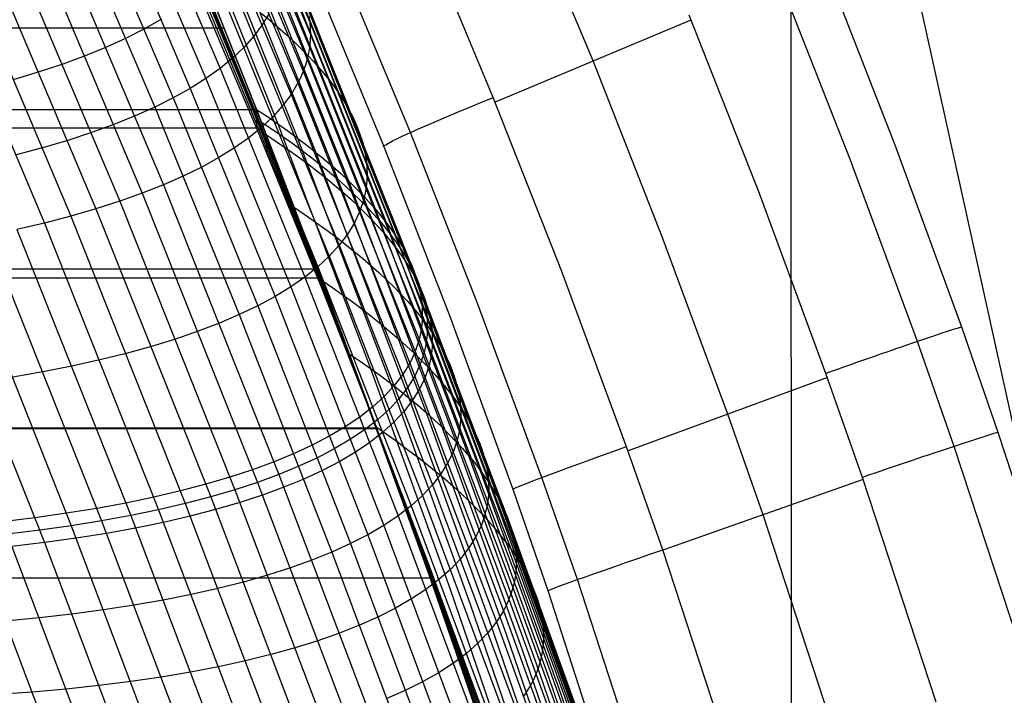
# Model space of a CAD drawing. Extents: x -260 to 296, y -277 to 294.
# Tile 212 of 241: x 233 to 251, y 59 to 72. Entities that reach past the tile are written whole.
import ezdxf

# ---------------------------------------------------------------- set-up
doc = ezdxf.new("R2010")
doc.units = 0
doc.layers.add('PREDEFINITO', color=7, linetype='CONTINUOUS')

msp = doc.modelspace()

# ---------------------------------------------------------------- linework, layer by layer
at = {"layer": 'PREDEFINITO'}
for p, q in [((247.442, 45.21, 414.112), (247.416, 122.595, 722.426)), ((247.429, 83.486, 566.61), (252.12, 62.19, 571.832)), ((236.169, 77.351, 407.262), (238.371, 72.128, 407)), ((234.179, 77.11, 414.714), (236.682, 71.256, 414.512)), ((236.181, 77.116, 407.966), (238.383, 71.891, 407.716)), ((233.915, 76.913, 415.472), (236.415, 71.065, 415.283)), ((236.164, 76.883, 408.679), (238.366, 71.657, 408.441)), ((233.625, 76.721, 416.231), (236.121, 70.879, 416.056)), ((236.12, 76.653, 409.4), (238.321, 71.427, 409.174)), ((233.308, 76.535, 416.991), (235.801, 70.7, 416.829)), ((236.047, 76.427, 410.13), (238.248, 71.202, 409.916)), ((232.965, 76.354, 417.75), (235.454, 70.526, 417.601)), ((235.947, 76.205, 410.867), (238.146, 70.981, 410.665)), ((235.819, 75.986, 411.61), (238.017, 70.764, 411.42)), ((235.293, 75.681, 398.689), (237.37, 70.482, 398.403)), ((237.37, 70.482, 398.114), (235.293, 75.681, 398.401)), ((237.37, 70.395, 400.652), (235.293, 75.515, 400.929)), ((237.37, 70.307, 402.9), (235.293, 75.348, 403.168)), ((235.687, 75.422, 398.907), (237.768, 70.212, 398.63)), ((233.021, 75.209, 418.475), (235.617, 69.061, 418.364)), ((237.37, 70.22, 405.149), (235.293, 75.182, 405.407)), ((236.055, 75.162, 399.432), (238.14, 69.943, 399.165)), ((232.627, 75.041, 419.233), (235.218, 68.903, 419.137)), ((237.37, 70.133, 407.397), (235.293, 75.016, 407.645)), ((236.398, 74.902, 399.976), (238.486, 69.674, 399.719)), ((231.765, 74.724, 420.741), (234.345, 68.608, 420.672)), ((232.208, 74.879, 419.989), (234.794, 68.752, 419.906)), ((243.703, 71.395, 410.883), (242.309, 74.732, 411.026)), ((231.297, 74.575, 421.489), (233.872, 68.472, 421.433)), ((236.714, 74.642, 400.537), (238.805, 69.406, 400.292)), ((230.806, 74.433, 422.231), (233.374, 68.342, 422.188)), ((237.004, 74.384, 401.116), (239.097, 69.14, 400.882)), ((237.266, 74.126, 401.712), (239.362, 68.875, 401.489)), ((241.823, 70.709, 411.076), (240.464, 73.961, 411.228)), ((237.501, 73.869, 402.324), (239.6, 68.612, 402.112)), ((237.709, 73.614, 402.951), (239.81, 68.351, 402.751)), ((237.89, 73.36, 403.593), (239.992, 68.093, 403.405)), ((240.268, 70.05, 411.971), (238.931, 73.261, 412.131)), ((236.773, 73.169, 412.254), (238.922, 67.923, 412.139)), ((238.042, 73.108, 404.249), (240.145, 67.837, 404.073)), ((249.39, 69.809, 412.87), (248.065, 73.208, 412.95)), ((236.588, 72.961, 413.014), (238.736, 67.718, 412.911)), ((239.771, 69.777, 413.797), (238.456, 72.964, 413.96)), ((248.547, 69.53, 411.174), (247.214, 72.922, 411.259)), ((236.376, 72.758, 413.777), (238.522, 67.519, 413.686)), ((238.263, 72.613, 405.601), (240.368, 67.335, 405.448)), ((237.454, 72.295, 399.828), (237.616, 72.163, 400.109)), ((237.605, 72.292, 410.704), (237.476, 72.075, 411.456)), ((238.331, 72.369, 406.295), (240.437, 67.089, 406.154)), ((235.578, 72.18, 416.081), (235.259, 71.999, 416.851)), ((237.616, 72.163, 400.109), (237.771, 72.031, 400.395)), ((238.355, 72.248, 406.646), (238.371, 72.128, 407)), ((238.371, 72.128, 407), (238.38, 72.009, 407.357)), ((238.371, 72.128, 407), (240.478, 66.847, 406.872)), ((245.546, 72.166, 410.694), (241.859, 70.622, 411.072)), ((246.834, 68.896, 410.602), (245.509, 72.256, 410.697)), ((-200.995, 72.021, 398.471), (236.767, 72.021, 398.471)), ((235.259, 71.999, 416.851), (234.913, 71.824, 417.621)), ((237.476, 72.075, 411.456), (237.319, 71.863, 412.214)), ((237.771, 72.031, 400.395), (237.92, 71.9, 400.685)), ((238.38, 72.009, 407.357), (238.383, 71.891, 407.716)), ((234.913, 71.824, 417.621), (234.541, 71.655, 418.389)), ((237.319, 71.863, 412.214), (237.134, 71.655, 412.976)), ((237.92, 71.9, 400.685), (238.062, 71.768, 400.979)), ((238.062, 71.768, 400.979), (238.197, 71.637, 401.278)), ((238.378, 71.774, 408.077), (238.366, 71.657, 408.441)), ((238.383, 71.891, 407.716), (238.378, 71.774, 408.077)), ((238.383, 71.891, 407.716), (240.489, 66.609, 407.599)), ((234.541, 71.655, 418.389), (234.144, 71.493, 419.156)), ((237.134, 71.655, 412.976), (236.922, 71.453, 413.742)), ((238.197, 71.637, 401.278), (238.326, 71.507, 401.58)), ((238.366, 71.657, 408.441), (238.347, 71.542, 408.806)), ((238.366, 71.657, 408.441), (240.473, 66.376, 408.336)), ((234.144, 71.493, 419.156), (233.722, 71.337, 419.919)), ((236.922, 71.453, 413.742), (236.682, 71.256, 414.512)), ((238.321, 71.427, 409.174), (238.288, 71.314, 409.544)), ((238.347, 71.542, 408.806), (238.321, 71.427, 409.174)), ((238.321, 71.427, 409.174), (240.427, 66.147, 409.082)), ((238.326, 71.507, 401.58), (238.448, 71.377, 401.887)), ((238.448, 71.377, 401.887), (238.562, 71.247, 402.198)), ((245.006, 68.083, 410.779), (243.703, 71.395, 410.883)), ((233.276, 71.188, 420.679), (232.805, 71.046, 421.435)), ((233.722, 71.337, 419.919), (233.276, 71.188, 420.679)), ((236.682, 71.256, 414.512), (236.415, 71.065, 415.283)), ((236.682, 71.256, 414.512), (238.28, 67.326, 414.465)), ((238.248, 71.202, 409.916), (238.201, 71.091, 410.29)), ((238.288, 71.314, 409.544), (238.248, 71.202, 409.916)), ((238.248, 71.202, 409.916), (240.353, 65.923, 409.836)), ((238.562, 71.247, 402.198), (238.67, 71.118, 402.512)), ((236.415, 71.065, 415.283), (236.121, 70.879, 416.056)), ((236.415, 71.065, 415.283), (238.012, 67.14, 415.245)), ((238.201, 71.091, 410.29), (238.146, 70.981, 410.665)), ((238.67, 71.118, 402.512), (238.771, 70.989, 402.831)), ((238.771, 70.989, 402.831), (238.865, 70.86, 403.153)), ((236.121, 70.879, 416.056), (235.801, 70.7, 416.829)), ((236.121, 70.879, 416.056), (237.716, 66.959, 416.027)), ((238.146, 70.981, 410.665), (238.017, 70.764, 411.42)), ((238.146, 70.981, 410.665), (240.251, 65.704, 410.598)), ((238.865, 70.86, 403.153), (238.953, 70.733, 403.478)), ((235.801, 70.7, 416.829), (235.454, 70.526, 417.601)), ((235.801, 70.7, 416.829), (237.393, 66.785, 416.809)), ((238.017, 70.764, 411.42), (237.859, 70.552, 412.181)), ((238.017, 70.764, 411.42), (240.12, 65.49, 411.365)), ((238.953, 70.733, 403.478), (239.033, 70.605, 403.808)), ((243.114, 67.432, 410.961), (241.823, 70.709, 411.076)), ((-201.598, 70.482, 398.403), (237.37, 70.482, 398.403)), ((235.454, 70.526, 417.601), (235.082, 70.36, 418.373)), ((235.454, 70.526, 417.601), (237.044, 66.618, 417.591)), ((237.37, 70.482, 398.403), (238.601, 67.258, 398.313)), ((237.37, 70.482, 398.403), (237.37, 70.133, 407.397)), ((239.113, 65.881, 398.005), (237.37, 70.482, 398.114)), ((237.37, 70.482, 398.114), (237.572, 70.347, 398.369)), ((237.859, 70.552, 412.181), (237.674, 70.346, 412.946)), ((239.033, 70.605, 403.808), (239.106, 70.479, 404.14)), ((239.106, 70.479, 404.14), (239.172, 70.353, 404.476)), ((235.082, 70.36, 418.373), (234.684, 70.199, 419.142)), ((238.601, 67.219, 400.562), (237.37, 70.395, 400.652)), ((238.601, 67.18, 402.812), (237.37, 70.307, 402.9)), ((237.674, 70.346, 412.946), (237.461, 70.145, 413.716)), ((237.572, 70.347, 398.369), (237.768, 70.212, 398.63)), ((239.172, 70.353, 404.476), (239.231, 70.228, 404.816)), ((-201.598, 70.133, 407.397), (237.37, 70.133, 407.397)), ((234.684, 70.199, 419.142), (234.261, 70.046, 419.909)), ((237.461, 70.145, 413.716), (237.221, 69.949, 414.488)), ((238.601, 67.141, 405.062), (237.37, 70.22, 405.149)), ((238.601, 67.102, 407.311), (237.37, 70.133, 407.397)), ((237.463, 70.243, 398.105), (237.665, 70.108, 398.361)), ((237.665, 70.108, 398.361), (237.861, 69.973, 398.621)), ((237.768, 70.212, 398.63), (237.957, 70.078, 398.895)), ((237.768, 70.212, 398.63), (239.514, 65.602, 398.531)), ((237.957, 70.078, 398.895), (238.14, 69.943, 399.165)), ((239.231, 70.228, 404.816), (239.283, 70.103, 405.158)), ((239.283, 70.103, 405.158), (239.328, 69.98, 405.504)), ((233.813, 69.9, 420.672), (233.341, 69.76, 421.43)), ((234.261, 70.046, 419.909), (233.813, 69.9, 420.672)), ((237.221, 69.949, 414.488), (236.953, 69.759, 415.262)), ((237.555, 70.005, 398.096), (237.757, 69.869, 398.352)), ((237.555, 70.004, 398.386), (237.555, 69.683, 407.38)), ((237.861, 69.973, 398.621), (238.05, 69.838, 398.887)), ((238.14, 69.943, 399.165), (238.316, 69.808, 399.44)), ((238.14, 69.943, 399.165), (239.889, 65.325, 399.076)), ((239.328, 69.98, 405.504), (239.366, 69.857, 405.852)), ((241.537, 66.812, 411.847), (240.268, 70.05, 411.971)), ((233.341, 69.76, 421.43), (232.845, 69.628, 422.182)), ((236.953, 69.759, 415.262), (236.659, 69.575, 416.038)), ((237.757, 69.869, 398.352), (237.953, 69.734, 398.613)), ((237.953, 69.734, 398.613), (238.143, 69.598, 398.879)), ((238.05, 69.838, 398.887), (238.233, 69.703, 399.157)), ((238.233, 69.703, 399.157), (238.409, 69.568, 399.432)), ((238.316, 69.808, 399.44), (238.486, 69.674, 399.719)), ((239.366, 69.857, 405.852), (239.396, 69.735, 406.204)), ((239.396, 69.735, 406.204), (239.42, 69.614, 406.558)), ((241.02, 66.563, 413.671), (239.771, 69.777, 413.797)), ((250.643, 66.382, 412.822), (249.39, 69.809, 412.87)), ((236.659, 69.575, 416.038), (236.338, 69.398, 416.814)), ((238.143, 69.598, 398.879), (238.326, 69.463, 399.149)), ((238.409, 69.568, 399.432), (238.579, 69.434, 399.712)), ((238.486, 69.674, 399.719), (238.648, 69.54, 400.003)), ((238.486, 69.674, 399.719), (240.238, 65.048, 399.64)), ((238.648, 69.54, 400.003), (238.805, 69.406, 400.292)), ((239.42, 69.614, 406.558), (239.436, 69.493, 406.915)), ((249.808, 66.111, 411.121), (248.547, 69.53, 411.174)), ((236.338, 69.398, 416.814), (235.99, 69.226, 417.59)), ((238.326, 69.463, 399.149), (238.502, 69.328, 399.425)), ((238.502, 69.328, 399.425), (238.672, 69.194, 399.705)), ((238.579, 69.434, 399.712), (238.742, 69.3, 399.996)), ((238.805, 69.406, 400.292), (238.954, 69.273, 400.585)), ((238.805, 69.406, 400.292), (240.56, 64.774, 400.223)), ((239.436, 69.493, 406.915), (239.446, 69.374, 407.274)), ((239.446, 69.374, 407.274), (239.448, 69.256, 407.636)), ((235.99, 69.226, 417.59), (235.617, 69.061, 418.364)), ((238.672, 69.194, 399.705), (238.835, 69.059, 399.989)), ((238.742, 69.3, 399.996), (238.898, 69.166, 400.285)), ((238.898, 69.166, 400.285), (239.048, 69.032, 400.578)), ((238.954, 69.273, 400.585), (239.097, 69.14, 400.882)), ((239.097, 69.14, 400.882), (239.233, 69.007, 401.183)), ((239.097, 69.14, 400.882), (240.854, 64.501, 400.823)), ((239.443, 69.138, 408.001), (239.431, 69.022, 408.368)), ((239.448, 69.256, 407.636), (239.443, 69.138, 408.001)), ((235.617, 69.061, 418.364), (235.218, 68.903, 419.137)), ((235.617, 69.061, 418.364), (237.79, 63.605, 418.423)), ((238.835, 69.059, 399.989), (238.991, 68.925, 400.278)), ((239.048, 69.032, 400.578), (239.19, 68.899, 400.875)), ((239.233, 69.007, 401.183), (239.362, 68.875, 401.489)), ((239.431, 69.022, 408.368), (239.412, 68.907, 408.736)), ((235.218, 68.903, 419.137), (234.794, 68.752, 419.906)), ((235.218, 68.903, 419.137), (237.387, 63.457, 419.208)), ((238.991, 68.925, 400.278), (239.141, 68.791, 400.571)), ((239.141, 68.791, 400.571), (239.283, 68.658, 400.869)), ((239.19, 68.899, 400.875), (239.326, 68.766, 401.177)), ((239.326, 68.766, 401.177), (239.455, 68.634, 401.483)), ((239.386, 68.793, 409.107), (239.353, 68.68, 409.481)), ((239.362, 68.875, 401.489), (239.484, 68.743, 401.799)), ((239.362, 68.875, 401.489), (241.121, 64.23, 401.44)), ((239.412, 68.907, 408.736), (239.386, 68.793, 409.107)), ((248.086, 65.51, 410.54), (246.834, 68.896, 410.602)), ((234.345, 68.608, 420.672), (233.872, 68.472, 421.433)), ((234.794, 68.752, 419.906), (234.345, 68.608, 420.672)), ((234.345, 68.608, 420.672), (236.505, 63.184, 420.766)), ((234.794, 68.752, 419.906), (236.959, 63.316, 419.989)), ((238.081, 68.633, 398.053), (238.284, 68.496, 398.311)), ((239.283, 68.658, 400.869), (239.42, 68.525, 401.171)), ((239.353, 68.68, 409.481), (239.313, 68.568, 409.855)), ((239.455, 68.634, 401.483), (239.578, 68.502, 401.793)), ((239.484, 68.743, 401.799), (239.6, 68.612, 402.112)), ((239.6, 68.612, 402.112), (239.708, 68.481, 402.43)), ((239.6, 68.612, 402.112), (241.361, 63.962, 402.074)), ((233.872, 68.472, 421.433), (233.374, 68.342, 422.188)), ((233.872, 68.472, 421.433), (236.027, 63.059, 421.539)), ((238.284, 68.496, 398.311), (238.48, 68.359, 398.573)), ((239.265, 68.457, 410.232), (239.211, 68.348, 410.611)), ((239.313, 68.568, 409.855), (239.265, 68.457, 410.232)), ((239.42, 68.525, 401.171), (239.549, 68.393, 401.477)), ((239.578, 68.502, 401.793), (239.693, 68.37, 402.107)), ((239.708, 68.481, 402.43), (239.81, 68.351, 402.751)), ((233.374, 68.342, 422.188), (232.854, 68.221, 422.938)), ((232.854, 68.221, 422.938), (234.999, 62.833, 423.066)), ((233.374, 68.342, 422.188), (235.525, 62.942, 422.306)), ((238.48, 68.359, 398.573), (238.67, 68.223, 398.84)), ((238.67, 68.223, 398.84), (238.854, 68.086, 399.112)), ((239.211, 68.348, 410.611), (239.08, 68.133, 411.372)), ((239.549, 68.393, 401.477), (239.671, 68.261, 401.787)), ((239.671, 68.261, 401.787), (239.787, 68.129, 402.102)), ((239.693, 68.37, 402.107), (239.802, 68.24, 402.424)), ((239.802, 68.24, 402.424), (239.903, 68.109, 402.746)), ((239.81, 68.351, 402.751), (239.904, 68.222, 403.076)), ((239.81, 68.351, 402.751), (241.572, 63.697, 402.723)), ((239.904, 68.222, 403.076), (239.992, 68.093, 403.405)), ((232.311, 68.107, 423.68), (234.451, 62.733, 423.819)), ((238.854, 68.086, 399.112), (239.03, 67.95, 399.389)), ((239.08, 68.133, 411.372), (238.922, 67.923, 412.139)), ((239.787, 68.129, 402.102), (239.895, 67.998, 402.42)), ((239.903, 68.109, 402.746), (239.998, 67.98, 403.071)), ((239.992, 68.093, 403.405), (240.072, 67.964, 403.737)), ((239.992, 68.093, 403.405), (241.756, 63.435, 403.388)), ((246.238, 64.742, 410.708), (245.006, 68.083, 410.779)), ((231.157, 67.902, 425.139), (233.377, 62.323, 425.311)), ((231.745, 68, 424.414), (233.879, 62.641, 424.564)), ((238.922, 67.923, 412.139), (238.736, 67.718, 412.911)), ((238.922, 67.923, 412.139), (240.681, 63.41, 412.165)), ((239.03, 67.95, 399.389), (239.2, 67.815, 399.67)), ((239.895, 67.998, 402.42), (239.997, 67.868, 402.741)), ((239.997, 67.868, 402.741), (240.091, 67.738, 403.067)), ((239.998, 67.98, 403.071), (240.085, 67.851, 403.4)), ((240.072, 67.964, 403.737), (240.145, 67.837, 404.073)), ((240.085, 67.851, 403.4), (240.166, 67.722, 403.733)), ((238.736, 67.718, 412.911), (238.522, 67.519, 413.686)), ((238.736, 67.718, 412.911), (240.493, 63.209, 412.947)), ((239.2, 67.815, 399.67), (239.364, 67.679, 399.956)), ((239.364, 67.679, 399.956), (239.521, 67.544, 400.247)), ((240.091, 67.738, 403.067), (240.179, 67.609, 403.396)), ((240.145, 67.837, 404.073), (240.212, 67.71, 404.412)), ((240.145, 67.837, 404.073), (241.911, 63.176, 404.066)), ((240.166, 67.722, 403.733), (240.239, 67.595, 404.069)), ((240.212, 67.71, 404.412), (240.271, 67.584, 404.754)), ((-202.747, 67.479, 398.317), (238.518, 67.479, 398.317)), ((238.522, 67.519, 413.686), (238.28, 67.326, 414.465)), ((238.522, 67.519, 413.686), (240.277, 63.015, 413.733)), ((239.521, 67.544, 400.247), (239.671, 67.409, 400.542)), ((240.179, 67.609, 403.396), (240.259, 67.48, 403.729)), ((240.239, 67.595, 404.069), (240.306, 67.468, 404.408)), ((240.259, 67.48, 403.729), (240.333, 67.353, 404.065)), ((240.271, 67.584, 404.754), (240.323, 67.459, 405.1)), ((240.306, 67.468, 404.408), (240.365, 67.342, 404.751)), ((-202.747, 67.31, 407.315), (238.518, 67.31, 407.315)), ((238.28, 67.326, 414.465), (238.012, 67.14, 415.245)), ((238.28, 67.326, 414.465), (240.034, 62.827, 414.521)), ((239.671, 67.409, 400.542), (239.814, 67.275, 400.841)), ((240.323, 67.459, 405.1), (240.368, 67.335, 405.448)), ((240.333, 67.353, 404.065), (240.399, 67.226, 404.405)), ((240.365, 67.342, 404.751), (240.417, 67.217, 405.097)), ((240.368, 67.335, 405.448), (240.406, 67.211, 405.8)), ((240.368, 67.335, 405.448), (242.136, 62.669, 405.463)), ((244.333, 64.13, 410.878), (243.114, 67.432, 410.961)), ((238.012, 67.14, 415.245), (237.716, 66.959, 416.027)), ((238.012, 67.14, 415.245), (239.763, 62.646, 415.312)), ((238.601, 67.258, 398.313), (239.619, 64.501, 398.29)), ((238.601, 67.258, 398.313), (238.601, 67.102, 407.311)), ((238.601, 67.258, 398.023), (238.804, 67.12, 398.282)), ((239.619, 64.503, 400.54), (238.601, 67.219, 400.562)), ((239.619, 64.505, 402.79), (238.601, 67.18, 402.812)), ((239.619, 64.508, 405.04), (238.601, 67.141, 405.062)), ((239.619, 64.51, 407.29), (238.601, 67.102, 407.311)), ((238.804, 67.12, 398.282), (239.001, 66.982, 398.545)), ((239.814, 67.275, 400.841), (239.95, 67.141, 401.145)), ((239.95, 67.141, 401.145), (240.08, 67.008, 401.452)), ((240.399, 67.226, 404.405), (240.459, 67.1, 404.748)), ((240.406, 67.211, 405.8), (240.437, 67.089, 406.154)), ((240.417, 67.217, 405.097), (240.462, 67.093, 405.445)), ((240.459, 67.1, 404.748), (240.511, 66.975, 405.094)), ((237.716, 66.959, 416.027), (237.393, 66.785, 416.809)), ((237.716, 66.959, 416.027), (239.465, 62.471, 416.103)), ((239.001, 66.982, 398.545), (239.191, 66.844, 398.814)), ((240.08, 67.008, 401.452), (240.202, 66.875, 401.764)), ((240.437, 67.089, 406.154), (240.461, 66.968, 406.512)), ((240.437, 67.089, 406.154), (242.205, 62.422, 406.18)), ((240.461, 66.968, 406.512), (240.478, 66.847, 406.872)), ((240.462, 67.093, 405.445), (240.5, 66.969, 405.797)), ((240.5, 66.969, 405.797), (240.531, 66.847, 406.152)), ((240.511, 66.975, 405.094), (240.556, 66.85, 405.443)), ((237.393, 66.785, 416.809), (237.044, 66.618, 417.591)), ((237.393, 66.785, 416.809), (239.139, 62.304, 416.895)), ((239.191, 66.844, 398.814), (239.375, 66.707, 399.088)), ((240.202, 66.875, 401.764), (240.318, 66.743, 402.08)), ((240.318, 66.743, 402.08), (240.427, 66.611, 402.399)), ((240.478, 66.847, 406.872), (240.487, 66.728, 407.234)), ((240.478, 66.847, 406.872), (242.246, 62.179, 406.908)), ((240.487, 66.728, 407.234), (240.489, 66.609, 407.599)), ((240.531, 66.847, 406.152), (240.555, 66.725, 406.51)), ((240.556, 66.85, 405.443), (240.594, 66.727, 405.795)), ((240.594, 66.727, 405.795), (240.625, 66.604, 406.15)), ((242.737, 63.549, 411.756), (241.537, 66.812, 411.847)), ((237.044, 66.618, 417.591), (236.669, 66.457, 418.372)), ((237.044, 66.618, 417.591), (238.788, 62.144, 417.687)), ((239.375, 66.707, 399.088), (239.552, 66.57, 399.366)), ((239.552, 66.57, 399.366), (239.723, 66.433, 399.649)), ((240.427, 66.611, 402.399), (240.529, 66.48, 402.723)), ((240.489, 66.609, 407.599), (240.485, 66.492, 407.967)), ((240.489, 66.609, 407.599), (242.258, 61.941, 407.646)), ((240.555, 66.725, 406.51), (240.572, 66.605, 406.87)), ((240.572, 66.605, 406.87), (240.581, 66.485, 407.233)), ((240.625, 66.604, 406.15), (240.649, 66.483, 406.508)), ((242.2, 63.323, 413.577), (241.02, 66.563, 413.671)), ((236.669, 66.457, 418.372), (236.268, 66.304, 419.15)), ((239.723, 66.433, 399.649), (239.886, 66.296, 399.936)), ((240.473, 66.376, 408.336), (240.453, 66.261, 408.708)), ((240.485, 66.492, 407.967), (240.473, 66.376, 408.336)), ((240.473, 66.376, 408.336), (242.241, 61.708, 408.394)), ((240.529, 66.48, 402.723), (240.624, 66.35, 403.05)), ((240.583, 66.367, 407.598), (240.579, 66.249, 407.966)), ((240.581, 66.485, 407.233), (240.583, 66.367, 407.598)), ((240.649, 66.483, 406.508), (240.665, 66.362, 406.869)), ((240.665, 66.362, 406.869), (240.675, 66.243, 407.232)), ((251.33, 64.4, 412.807), (250.643, 66.382, 412.822)), ((236.268, 66.304, 419.15), (235.842, 66.158, 419.925)), ((239.886, 66.296, 399.936), (240.043, 66.16, 400.228)), ((240.453, 66.261, 408.708), (240.427, 66.147, 409.082)), ((240.579, 66.249, 407.966), (240.567, 66.133, 408.336)), ((240.624, 66.35, 403.05), (240.711, 66.22, 403.381)), ((240.675, 66.243, 407.232), (240.677, 66.124, 407.597)), ((240.711, 66.22, 403.381), (240.792, 66.091, 403.715)), ((235.391, 66.019, 420.697), (234.915, 65.888, 421.464)), ((235.842, 66.158, 419.925), (235.391, 66.019, 420.697)), ((240.043, 66.16, 400.228), (240.194, 66.024, 400.525)), ((240.194, 66.024, 400.525), (240.337, 65.889, 400.826)), ((240.394, 66.034, 409.458), (240.353, 65.923, 409.836)), ((240.427, 66.147, 409.082), (240.394, 66.034, 409.458)), ((240.427, 66.147, 409.082), (242.195, 61.48, 409.151)), ((240.547, 66.018, 408.708), (240.521, 65.904, 409.082)), ((240.567, 66.133, 408.336), (240.547, 66.018, 408.708)), ((240.672, 66.007, 407.965), (240.66, 65.891, 408.336)), ((240.677, 66.124, 407.597), (240.672, 66.007, 407.965)), ((240.792, 66.091, 403.715), (240.866, 65.963, 404.053)), ((250.499, 64.133, 411.104), (249.808, 66.111, 411.121)), ((234.915, 65.888, 421.464), (234.416, 65.765, 422.225)), ((240.611, 61.734, 398.029), (239.113, 65.881, 398.005)), ((239.113, 65.881, 398.005), (239.317, 65.741, 398.265)), ((240.306, 65.812, 410.216), (240.251, 65.704, 410.598)), ((240.353, 65.923, 409.836), (240.306, 65.812, 410.216)), ((240.337, 65.889, 400.826), (240.474, 65.754, 401.131)), ((240.353, 65.923, 409.836), (242.12, 61.258, 409.916)), ((240.521, 65.904, 409.082), (240.488, 65.792, 409.459)), ((240.66, 65.891, 408.336), (240.641, 65.776, 408.708)), ((240.866, 65.963, 404.053), (240.932, 65.836, 404.394)), ((240.932, 65.836, 404.394), (240.992, 65.709, 404.739)), ((233.893, 65.649, 422.98), (233.347, 65.541, 423.727)), ((234.416, 65.765, 422.225), (233.893, 65.649, 422.98)), ((239.317, 65.741, 398.265), (239.514, 65.602, 398.531)), ((240.251, 65.704, 410.598), (240.12, 65.49, 411.365)), ((240.251, 65.704, 410.598), (242.017, 61.041, 410.687)), ((240.447, 65.68, 409.837), (240.399, 65.57, 410.217)), ((240.488, 65.792, 409.459), (240.447, 65.68, 409.837)), ((240.474, 65.754, 401.131), (240.604, 65.62, 401.44)), ((240.615, 65.662, 409.083), (240.581, 65.549, 409.459)), ((240.604, 65.62, 401.44), (240.727, 65.487, 401.753)), ((240.641, 65.776, 408.708), (240.615, 65.662, 409.083)), ((240.992, 65.709, 404.739), (241.044, 65.584, 405.086)), ((233.347, 65.541, 423.727), (232.778, 65.442, 424.467)), ((239.514, 65.602, 398.531), (239.705, 65.463, 398.801)), ((239.514, 65.602, 398.531), (241.015, 61.448, 398.563)), ((239.705, 65.463, 398.801), (239.889, 65.325, 399.076)), ((240.12, 65.49, 411.365), (239.961, 65.282, 412.138)), ((240.12, 65.49, 411.365), (241.885, 60.83, 411.466)), ((240.345, 65.461, 410.599), (240.214, 65.248, 411.367)), ((240.399, 65.57, 410.217), (240.345, 65.461, 410.599)), ((240.541, 65.438, 409.838), (240.493, 65.328, 410.218)), ((240.581, 65.549, 409.459), (240.541, 65.438, 409.838)), ((240.727, 65.487, 401.753), (240.843, 65.354, 402.07)), ((241.044, 65.584, 405.086), (241.089, 65.459, 405.437)), ((241.089, 65.459, 405.437), (241.128, 65.335, 405.791)), ((248.114, 65.431, 410.539), (244.361, 64.054, 410.876)), ((248.772, 63.552, 410.517), (248.086, 65.51, 410.54)), ((239.961, 65.282, 412.138), (239.774, 65.08, 412.916)), ((239.889, 65.325, 399.076), (240.067, 65.186, 399.356)), ((239.889, 65.325, 399.076), (241.392, 61.163, 399.118)), ((240.214, 65.248, 411.367), (240.055, 65.04, 412.14)), ((240.493, 65.328, 410.218), (240.438, 65.219, 410.6)), ((240.843, 65.354, 402.07), (240.952, 65.221, 402.392)), ((241.128, 65.335, 405.791), (241.159, 65.212, 406.147)), ((239.774, 65.08, 412.916), (239.559, 64.883, 413.697)), ((240.067, 65.186, 399.356), (240.238, 65.048, 399.64)), ((240.438, 65.219, 410.6), (240.307, 65.006, 411.369)), ((240.952, 65.221, 402.392), (241.054, 65.09, 402.717)), ((241.054, 65.09, 402.717), (241.149, 64.959, 403.045)), ((241.159, 65.212, 406.147), (241.182, 65.091, 406.507)), ((241.182, 65.091, 406.507), (241.199, 64.97, 406.869)), ((239.559, 64.883, 413.697), (239.316, 64.693, 414.481)), ((240.055, 65.04, 412.14), (239.868, 64.838, 412.918)), ((240.307, 65.006, 411.369), (240.148, 64.798, 412.143)), ((240.238, 65.048, 399.64), (240.402, 64.911, 399.929)), ((240.238, 65.048, 399.64), (241.743, 60.881, 399.691)), ((240.402, 64.911, 399.929), (240.56, 64.774, 400.223)), ((241.149, 64.959, 403.045), (241.237, 64.828, 403.378)), ((241.199, 64.97, 406.869), (241.208, 64.851, 407.234)), ((239.316, 64.693, 414.481), (239.046, 64.51, 415.268)), ((239.868, 64.838, 412.918), (239.652, 64.642, 413.7)), ((240.148, 64.798, 412.143), (239.961, 64.596, 412.922)), ((240.56, 64.774, 400.223), (240.71, 64.637, 400.521)), ((240.56, 64.774, 400.223), (242.067, 60.6, 400.283)), ((241.211, 64.732, 407.601), (241.206, 64.615, 407.97)), ((241.208, 64.851, 407.234), (241.211, 64.732, 407.601)), ((241.237, 64.828, 403.378), (241.318, 64.699, 403.714)), ((241.318, 64.699, 403.714), (241.392, 64.57, 404.053)), ((246.902, 62.847, 410.68), (246.238, 64.742, 410.708)), ((239.046, 64.51, 415.268), (238.749, 64.333, 416.055)), ((239.652, 64.642, 413.7), (239.41, 64.452, 414.485)), ((240.611, 61.909, 407.317), (239.619, 64.51, 407.29)), ((239.619, 64.501, 398.29), (239.619, 64.51, 407.29)), ((240.611, 61.865, 405.067), (239.619, 64.508, 405.04)), ((240.611, 61.821, 402.818), (239.619, 64.505, 402.79)), ((240.611, 61.777, 400.568), (239.619, 64.503, 400.54)), ((239.961, 64.596, 412.922), (239.746, 64.401, 413.704)), ((240.71, 64.637, 400.521), (240.854, 64.501, 400.823)), ((241.206, 64.615, 407.97), (241.194, 64.499, 408.342)), ((241.392, 64.57, 404.053), (241.459, 64.443, 404.396)), ((-203.859, 64.486, 407.29), (239.629, 64.486, 407.29)), ((-203.859, 64.475, 398.29), (239.629, 64.475, 398.29)), ((238.749, 64.333, 416.055), (238.425, 64.163, 416.843)), ((239.41, 64.452, 414.485), (239.14, 64.269, 415.272)), ((239.746, 64.401, 413.704), (239.503, 64.211, 414.489)), ((239.619, 64.501, 398.29), (240.611, 61.734, 398.319)), ((239.619, 64.501, 398), (239.824, 64.36, 398.262)), ((239.824, 64.36, 398.262), (240.021, 64.22, 398.529)), ((240.854, 64.501, 400.823), (240.991, 64.365, 401.13)), ((240.854, 64.501, 400.823), (242.363, 60.322, 400.892)), ((240.991, 64.365, 401.13), (241.121, 64.23, 401.44)), ((241.175, 64.384, 408.716), (241.148, 64.27, 409.093)), ((241.194, 64.499, 408.342), (241.175, 64.384, 408.716)), ((241.459, 64.443, 404.396), (241.518, 64.316, 404.742)), ((252.722, 60.12, 412.811), (251.33, 64.4, 412.807)), ((238.425, 64.163, 416.843), (238.074, 64, 417.631)), ((239.14, 64.269, 415.272), (238.842, 64.093, 416.06)), ((239.503, 64.211, 414.489), (239.233, 64.028, 415.277)), ((240.021, 64.22, 398.529), (240.212, 64.08, 398.8)), ((241.115, 64.158, 409.471), (241.074, 64.047, 409.851)), ((241.148, 64.27, 409.093), (241.115, 64.158, 409.471)), ((241.121, 64.23, 401.44), (241.244, 64.096, 401.755)), ((241.121, 64.23, 401.44), (242.632, 60.046, 401.519)), ((241.518, 64.316, 404.742), (241.571, 64.19, 405.091)), ((241.571, 64.19, 405.091), (241.616, 64.065, 405.444)), ((251.901, 59.861, 411.102), (250.499, 64.133, 411.104)), ((238.074, 64, 417.631), (237.697, 63.844, 418.417)), ((238.842, 64.093, 416.06), (238.518, 63.923, 416.849)), ((239.233, 64.028, 415.277), (238.935, 63.852, 416.066)), ((240.212, 64.08, 398.8), (240.397, 63.94, 399.077)), ((241.074, 64.047, 409.851), (241.026, 63.937, 410.233)), ((241.244, 64.096, 401.755), (241.361, 63.962, 402.074)), ((241.361, 63.962, 402.074), (241.47, 63.829, 402.397)), ((241.361, 63.962, 402.074), (242.873, 59.774, 402.162)), ((241.616, 64.065, 405.444), (241.654, 63.941, 405.799)), ((245.015, 62.184, 410.842), (244.333, 64.13, 410.878)), ((237.697, 63.844, 418.417), (237.294, 63.696, 419.201)), ((238.167, 63.76, 417.637), (237.79, 63.605, 418.423)), ((238.518, 63.923, 416.849), (238.167, 63.76, 417.637)), ((238.935, 63.852, 416.066), (238.611, 63.683, 416.855)), ((240.397, 63.94, 399.077), (240.575, 63.8, 399.358)), ((240.575, 63.8, 399.358), (240.746, 63.661, 399.644)), ((240.971, 63.829, 410.616), (240.84, 63.616, 411.388)), ((241.026, 63.937, 410.233), (240.971, 63.829, 410.616)), ((241.47, 63.829, 402.397), (241.572, 63.697, 402.723)), ((241.654, 63.941, 405.799), (241.685, 63.818, 406.157)), ((241.685, 63.818, 406.157), (241.709, 63.696, 406.518)), ((237.294, 63.696, 419.201), (236.866, 63.555, 419.982)), ((237.79, 63.605, 418.423), (237.387, 63.457, 419.208)), ((237.79, 63.605, 418.423), (239.443, 59.238, 418.608)), ((238.611, 63.683, 416.855), (238.26, 63.52, 417.643)), ((240.84, 63.616, 411.388), (240.681, 63.41, 412.165)), ((240.746, 63.661, 399.644), (240.911, 63.523, 399.935)), ((241.572, 63.697, 402.723), (241.668, 63.565, 403.054)), ((241.572, 63.697, 402.723), (243.086, 59.505, 402.821)), ((241.709, 63.696, 406.518), (241.726, 63.576, 406.882)), ((241.726, 63.576, 406.882), (241.735, 63.456, 407.248)), ((236.413, 63.421, 420.758), (235.935, 63.296, 421.53)), ((236.866, 63.555, 419.982), (236.413, 63.421, 420.758)), ((237.387, 63.457, 419.208), (236.959, 63.316, 419.989)), ((237.387, 63.457, 419.208), (239.037, 59.098, 419.401)), ((238.26, 63.52, 417.643), (237.882, 63.365, 418.43)), ((240.681, 63.41, 412.165), (240.493, 63.209, 412.947)), ((240.681, 63.41, 412.165), (242.237, 59.231, 412.31)), ((240.911, 63.523, 399.935), (241.069, 63.385, 400.23)), ((241.668, 63.565, 403.054), (241.756, 63.435, 403.388)), ((241.735, 63.456, 407.248), (241.738, 63.338, 407.617)), ((241.756, 63.435, 403.388), (241.837, 63.305, 403.725)), ((241.756, 63.435, 403.388), (243.271, 59.239, 403.495)), ((243.407, 61.627, 411.715), (242.737, 63.549, 411.756)), ((248.786, 63.511, 410.517), (245.015, 62.182, 410.842)), ((250.164, 59.32, 410.503), (248.772, 63.552, 410.517)), ((235.935, 63.296, 421.53), (235.433, 63.179, 422.297)), ((236.959, 63.316, 419.989), (236.505, 63.184, 420.766)), ((236.959, 63.316, 419.989), (238.606, 58.967, 420.191)), ((237.479, 63.218, 419.215), (237.051, 63.078, 419.997)), ((237.882, 63.365, 418.43), (237.479, 63.218, 419.215)), ((240.493, 63.209, 412.947), (240.277, 63.015, 413.733)), ((240.493, 63.209, 412.947), (242.048, 59.034, 413.101)), ((241.069, 63.385, 400.23), (241.22, 63.247, 400.529)), ((241.22, 63.247, 400.529), (241.364, 63.11, 400.833)), ((241.733, 63.22, 407.988), (241.721, 63.104, 408.362)), ((241.738, 63.338, 407.617), (241.733, 63.22, 407.988)), ((241.837, 63.305, 403.725), (241.911, 63.176, 404.066)), ((242.859, 61.414, 413.535), (242.2, 63.323, 413.577)), ((234.908, 63.069, 423.057), (234.359, 62.968, 423.809)), ((235.433, 63.179, 422.297), (234.908, 63.069, 423.057)), ((236.027, 63.059, 421.539), (235.525, 62.942, 422.306)), ((236.505, 63.184, 420.766), (236.027, 63.059, 421.539)), ((236.027, 63.059, 421.539), (237.667, 58.729, 421.758)), ((236.505, 63.184, 420.766), (238.149, 58.844, 420.977)), ((237.051, 63.078, 419.997), (236.597, 62.946, 420.775)), ((241.364, 63.11, 400.833), (241.501, 62.974, 401.141)), ((241.721, 63.104, 408.362), (241.701, 62.99, 408.738)), ((241.911, 63.176, 404.066), (241.978, 63.048, 404.411)), ((241.911, 63.176, 404.066), (243.427, 58.978, 404.184)), ((241.978, 63.048, 404.411), (242.038, 62.92, 404.758)), ((233.788, 62.876, 424.554), (233.195, 62.791, 425.29)), ((234.359, 62.968, 423.809), (233.788, 62.876, 424.554)), ((234.999, 62.833, 423.066), (234.451, 62.733, 423.819)), ((235.525, 62.942, 422.306), (234.999, 62.833, 423.066)), ((234.999, 62.833, 423.066), (236.632, 58.524, 423.301)), ((235.525, 62.942, 422.306), (237.161, 58.622, 422.533)), ((236.597, 62.946, 420.775), (236.119, 62.821, 421.548)), ((240.277, 63.015, 413.733), (240.034, 62.827, 414.521)), ((240.277, 63.015, 413.733), (241.831, 58.844, 413.896)), ((241.501, 62.974, 401.141), (241.632, 62.838, 401.454)), ((241.632, 62.838, 401.454), (241.755, 62.703, 401.77)), ((241.675, 62.876, 409.115), (241.641, 62.764, 409.495)), ((241.701, 62.99, 408.738), (241.675, 62.876, 409.115)), ((242.038, 62.92, 404.758), (242.09, 62.794, 405.109)), ((248.311, 58.552, 410.653), (246.902, 62.847, 410.68)), ((233.195, 62.791, 425.29), (232.581, 62.715, 426.015)), ((234.451, 62.733, 423.819), (233.879, 62.641, 424.564)), ((234.451, 62.733, 423.819), (236.079, 58.435, 424.062)), ((235.617, 62.705, 422.315), (235.091, 62.597, 423.076)), ((236.119, 62.821, 421.548), (235.617, 62.705, 422.315)), ((240.034, 62.827, 414.521), (239.763, 62.646, 415.312)), ((240.034, 62.827, 414.521), (241.586, 58.661, 414.694)), ((241.601, 62.653, 409.877), (241.553, 62.544, 410.26)), ((241.641, 62.764, 409.495), (241.601, 62.653, 409.877)), ((241.755, 62.703, 401.77), (241.872, 62.568, 402.09)), ((242.09, 62.794, 405.109), (242.136, 62.669, 405.463)), ((242.136, 62.669, 405.463), (242.174, 62.545, 405.82)), ((242.136, 62.669, 405.463), (243.654, 58.467, 405.6)), ((233.286, 62.557, 425.3), (232.671, 62.482, 426.026)), ((233.879, 62.641, 424.564), (233.286, 62.557, 425.3)), ((233.879, 62.641, 424.564), (235.503, 58.355, 424.814)), ((234.542, 62.497, 423.829), (233.97, 62.406, 424.575)), ((235.091, 62.597, 423.076), (234.542, 62.497, 423.829)), ((239.465, 62.471, 416.103), (239.139, 62.304, 416.895)), ((239.763, 62.646, 415.312), (239.465, 62.471, 416.103)), ((239.465, 62.471, 416.103), (241.012, 58.317, 416.294)), ((239.763, 62.646, 415.312), (241.313, 58.486, 415.493)), ((241.553, 62.544, 410.26), (241.498, 62.436, 410.645)), ((241.872, 62.568, 402.09), (241.981, 62.435, 402.415)), ((242.174, 62.545, 405.82), (242.205, 62.422, 406.18)), ((233.377, 62.323, 425.311), (232.762, 62.248, 426.037)), ((233.97, 62.406, 424.575), (233.377, 62.323, 425.311)), ((233.377, 62.323, 425.311), (234.905, 58.284, 425.558)), ((239.139, 62.304, 416.895), (238.788, 62.144, 417.687)), ((239.139, 62.304, 416.895), (240.685, 58.157, 417.094)), ((241.498, 62.436, 410.645), (241.366, 62.224, 411.42)), ((241.981, 62.435, 402.415), (242.084, 62.302, 402.743)), ((242.084, 62.302, 402.743), (242.179, 62.17, 403.075)), ((242.205, 62.422, 406.18), (242.229, 62.3, 406.543)), ((242.205, 62.422, 406.18), (243.724, 58.219, 406.326)), ((242.229, 62.3, 406.543), (242.246, 62.179, 406.908)), ((232.126, 62.182, 426.754), (233.646, 58.168, 427.013)), ((232.762, 62.248, 426.037), (234.286, 58.221, 426.291)), ((238.788, 62.144, 417.687), (238.409, 61.992, 418.477)), ((238.788, 62.144, 417.687), (240.331, 58.004, 417.894)), ((241.366, 62.224, 411.42), (241.206, 62.019, 412.201)), ((242.179, 62.17, 403.075), (242.268, 62.038, 403.411)), ((242.246, 62.179, 406.908), (242.255, 62.059, 407.276)), ((242.246, 62.179, 406.908), (243.764, 57.976, 407.064)), ((246.367, 58.069, 410.803), (245.015, 62.184, 410.842)), ((238.409, 61.992, 418.477), (238.005, 61.847, 419.264)), ((241.742, 58.839, 407.41), (240.611, 61.909, 407.317)), ((241.206, 62.019, 412.201), (241.018, 61.819, 412.986)), ((242.258, 61.941, 407.646), (242.253, 61.824, 408.019)), ((242.255, 62.059, 407.276), (242.258, 61.941, 407.646)), ((242.258, 61.941, 407.646), (243.776, 57.738, 407.812)), ((242.268, 62.038, 403.411), (242.349, 61.908, 403.75)), ((242.349, 61.908, 403.75), (242.423, 61.779, 404.092)), ((238.005, 61.847, 419.264), (237.576, 61.709, 420.049)), ((241.742, 58.747, 405.162), (240.611, 61.865, 405.067)), ((241.742, 58.654, 402.914), (240.611, 61.821, 402.818)), ((241.742, 58.561, 400.666), (240.611, 61.777, 400.568)), ((240.611, 61.734, 398.319), (241.742, 58.468, 398.418)), ((241.575, 58.958, 398.109), (240.611, 61.734, 398.029)), ((241.018, 61.819, 412.986), (240.802, 61.626, 413.774)), ((242.253, 61.824, 408.019), (242.241, 61.708, 408.394)), ((242.423, 61.779, 404.092), (242.49, 61.65, 404.438)), ((-204.935, 61.662, 407.322), (240.703, 61.662, 407.322)), ((237.121, 61.58, 420.829), (236.642, 61.459, 421.605)), ((237.576, 61.709, 420.049), (237.121, 61.58, 420.829)), ((240.802, 61.626, 413.774), (240.558, 61.44, 414.566)), ((242.221, 61.593, 408.772), (242.195, 61.48, 409.151)), ((242.241, 61.708, 408.394), (242.221, 61.593, 408.772)), ((242.241, 61.708, 408.394), (243.759, 57.506, 408.57)), ((242.49, 61.65, 404.438), (242.55, 61.522, 404.788)), ((244.736, 57.561, 411.665), (243.407, 61.627, 411.715)), ((236.642, 61.459, 421.605), (236.138, 61.346, 422.375)), ((240.558, 61.44, 414.566), (240.286, 61.261, 415.359)), ((241.015, 61.448, 398.563), (243.043, 55.501, 398.787)), ((242.161, 61.368, 409.532), (242.12, 61.258, 409.916)), ((242.195, 61.48, 409.151), (242.161, 61.368, 409.532)), ((242.195, 61.48, 409.151), (243.713, 57.279, 409.336)), ((242.55, 61.522, 404.788), (242.603, 61.396, 405.14)), ((242.603, 61.396, 405.14), (242.649, 61.271, 405.496)), ((244.166, 57.378, 413.481), (242.859, 61.414, 413.535)), ((235.611, 61.241, 423.138), (235.061, 61.145, 423.894)), ((236.138, 61.346, 422.375), (235.611, 61.241, 423.138)), ((240.286, 61.261, 415.359), (239.987, 61.088, 416.154)), ((242.12, 61.258, 409.916), (242.072, 61.149, 410.301)), ((242.12, 61.258, 409.916), (243.638, 57.059, 410.11)), ((242.649, 61.271, 405.496), (242.687, 61.146, 405.854)), ((234.488, 61.057, 424.642), (233.893, 60.978, 425.381)), ((235.061, 61.145, 423.894), (234.488, 61.057, 424.642)), ((239.987, 61.088, 416.154), (239.661, 60.923, 416.949)), ((241.392, 61.163, 399.118), (243.424, 55.207, 399.355)), ((242.017, 61.041, 410.687), (241.885, 60.83, 411.466)), ((242.072, 61.149, 410.301), (242.017, 61.041, 410.687)), ((242.017, 61.041, 410.687), (243.534, 56.844, 410.892)), ((242.687, 61.146, 405.854), (242.718, 61.023, 406.216)), ((242.718, 61.023, 406.216), (242.742, 60.901, 406.58)), ((233.276, 60.907, 426.109), (232.639, 60.846, 426.828)), ((233.893, 60.978, 425.381), (233.276, 60.907, 426.109)), ((239.661, 60.923, 416.949), (239.309, 60.766, 417.743)), ((241.885, 60.83, 411.466), (241.725, 60.626, 412.249)), ((241.743, 60.881, 399.691), (243.778, 54.915, 399.941)), ((241.885, 60.83, 411.466), (243.402, 56.637, 411.679)), ((242.742, 60.901, 406.58), (242.759, 60.78, 406.947)), ((238.93, 60.616, 418.536), (238.525, 60.473, 419.326)), ((239.309, 60.766, 417.743), (238.93, 60.616, 418.536)), ((241.725, 60.626, 412.249), (241.536, 60.428, 413.037)), ((242.759, 60.78, 406.947), (242.768, 60.66, 407.316)), ((242.768, 60.66, 407.316), (242.771, 60.542, 407.688)), ((238.525, 60.473, 419.326), (238.094, 60.339, 420.114)), ((241.536, 60.428, 413.037), (241.32, 60.236, 413.829)), ((242.067, 60.6, 400.283), (244.105, 54.627, 400.547)), ((242.766, 60.425, 408.063), (242.754, 60.309, 408.44)), ((242.771, 60.542, 407.688), (242.766, 60.425, 408.063)), ((238.094, 60.339, 420.114), (237.638, 60.213, 420.897)), ((242.363, 60.322, 400.892), (244.404, 54.341, 401.17)), ((242.754, 60.309, 408.44), (242.734, 60.195, 408.819)), ((237.158, 60.095, 421.675), (236.653, 59.985, 422.447)), ((237.638, 60.213, 420.897), (237.158, 60.095, 421.675)), ((241.32, 60.236, 413.829), (241.075, 60.052, 414.623)), ((242.708, 60.082, 409.2), (242.674, 59.97, 409.583)), ((242.734, 60.195, 408.819), (242.708, 60.082, 409.2)), ((236.125, 59.884, 423.213), (235.573, 59.791, 423.972)), ((236.653, 59.985, 422.447), (236.125, 59.884, 423.213)), ((240.803, 59.874, 415.42), (240.503, 59.704, 416.217)), ((241.075, 60.052, 414.623), (240.803, 59.874, 415.42)), ((242.632, 60.046, 401.519), (244.676, 54.059, 401.811)), ((242.674, 59.97, 409.583), (242.633, 59.86, 409.967)), ((234.999, 59.707, 424.722), (234.402, 59.631, 425.463)), ((235.573, 59.791, 423.972), (234.999, 59.707, 424.722)), ((240.503, 59.704, 416.217), (240.177, 59.541, 417.015)), ((242.585, 59.751, 410.354), (242.53, 59.644, 410.742)), ((242.633, 59.86, 409.967), (242.585, 59.751, 410.354)), ((242.873, 59.774, 402.162), (244.919, 53.781, 402.468)), ((233.146, 59.507, 426.914), (232.487, 59.459, 427.623)), ((233.785, 59.565, 426.194), (233.146, 59.507, 426.914)), ((234.402, 59.631, 425.463), (233.785, 59.565, 426.194)), ((240.177, 59.541, 417.015), (239.823, 59.386, 417.812)), ((242.53, 59.644, 410.742), (242.398, 59.434, 411.524)), ((243.086, 59.505, 402.821), (245.134, 53.507, 403.14))]:
    msp.add_line(p, q, dxfattribs=at)
at = {"layer": 'PREDEFINITO', "extrusion": (0.371925, -0.927517, -0.037193)}
msp.add_arc((251.005, 414.187, 9.067), 2.5, 174.6172, 264.5546, dxfattribs=at)
at = {"layer": 'PREDEFINITO', "extrusion": (-0.333085, 0.942808, 0.01294)}
msp.add_arc((-255.95, 413.267, -15.558), 2.5, 184.7898, 274.8386, dxfattribs=at)
at = {"layer": 'PREDEFINITO', "extrusion": (-0.321504, 0.946872, 0.008276)}
msp.add_arc((-256.2, 413.159, -16.408), 2.5, 184.6183, 274.6647, dxfattribs=at)
at = {"layer": 'PREDEFINITO', "extrusion": (0.332578, -0.942881, -0.019158)}
msp.add_arc((251.963, 413.692, 12.921), 2.5, 175.2095, 265.157, dxfattribs=at)
at = {"layer": 'PREDEFINITO', "extrusion": (0.320809, -0.947036, -0.01431)}
msp.add_arc((252.216, 413.574, 13.833), 2.5, 175.3844, 265.3344, dxfattribs=at)

doc.saveas('drawing.dxf')
